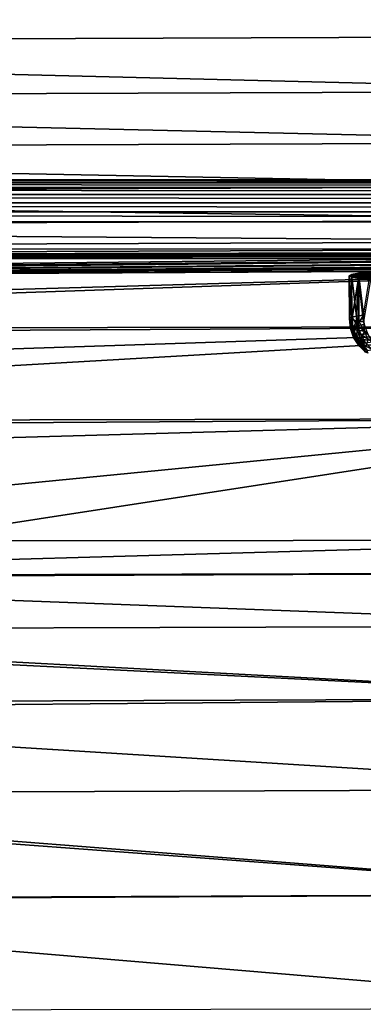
# Model space of a CAD drawing. Extents: x -924 to 924, y -425 to 424.
# Tile 32 of 52: x -79 to -38, y 229 to 345. Entities that reach past the tile are written whole.
import ezdxf

# ---------------------------------------------------------------- set-up
doc = ezdxf.new("R2010")
doc.units = 0
doc.linetypes.add('SOLIDLINE', pattern=[0])
doc.layers.add('BE3C_Starlet_I_Sil_8320CWVVK_1', color=252, linetype='SOLIDLINE')
doc.layers.add('Ueberlaufrosette_Modell_1', color=251, linetype='SOLIDLINE')

msp = doc.modelspace()

# ---------------------------------------------------------------- linework, layer by layer
at = {"layer": 'BE3C_Starlet_I_Sil_8320CWVVK_1', "color": 252}
for points in [[(-500, 325.721, 4.14328), (-500, 423.981, 569.143), (500, 325.721, 4.14328)], [(500, 325.721, 4.14328), (-500, 423.981, 569.143), (500, 423.981, 569.143)], [(0.00597, 342.585, 575), (500, 419.055, 575), (-500, 419.055, 575)], [(0.00597, 342.585, 575), (-500, 419.055, 575), (-226.694, 341.759, 575)], [(0.00597, 336.135, 574.154), (0.00597, 342.585, 575), (-226.694, 341.759, 575)], [(-226.694, 341.759, 575), (-226.648, 335.315, 574.155), (0.00597, 336.135, 574.154)], [(0.00597, 336.135, 574.154), (-226.648, 335.315, 574.155), (0.00596, 330.121, 571.671)], [(0.00596, 330.121, 571.671), (-226.648, 335.315, 574.155), (-226.604, 329.306, 571.677)], [(0.00596, 330.121, 571.671), (-226.604, 329.306, 571.677), (0.00596, 324.952, 567.722)], [(0.00596, 324.952, 567.722), (-226.604, 329.306, 571.677), (-226.567, 324.138, 567.734)], [(500, 325.389, 3.02856), (-500, 325.389, 3.02856), (-500, 325.721, 4.14328)], [(500, 325.389, 3.02856), (-500, 325.721, 4.14328), (500, 325.721, 4.14328)], [(500, 324.81, 2.02046), (-500, 324.81, 2.02046), (-500, 325.389, 3.02856)], [(500, 324.81, 2.02046), (-500, 325.389, 3.02856), (500, 325.389, 3.02856)], [(500, 324.013, 1.17354), (-500, 324.013, 1.17354), (-500, 324.81, 2.02046)], [(500, 324.013, 1.17354), (-500, 324.81, 2.02046), (500, 324.81, 2.02046)], [(500, 323.042, 0.53358), (-500, 323.042, 0.53358), (-500, 324.013, 1.17354)], [(500, 323.042, 0.53358), (-500, 324.013, 1.17354), (500, 324.013, 1.17354)], [(0.00596, 320.976, 562.572), (0.00596, 324.952, 567.722), (-226.567, 324.138, 567.734)], [(-226.538, 320.163, 562.593), (0.00596, 320.976, 562.572), (-226.567, 324.138, 567.734)], [(500, 321.949, 0.13524), (-500, 321.949, 0.13524), (-500, 323.042, 0.53358)], [(500, 321.949, 0.13524), (-500, 323.042, 0.53358), (500, 323.042, 0.53358)], [(500, 320.795), (-500, 320.795), (-500, 321.949, 0.13524)], [(500, 320.795), (-500, 321.949, 0.13524), (500, 321.949, 0.13524)], [(-500, 320.795), (820.794, -420), (-820.794, -420)], [(500, 320.795), (820.794, -420), (-500, 320.795)], [(0.00596, 318.464, 556.571), (0.00596, 320.976, 562.572), (-226.538, 320.163, 562.593)], [(-226.52, 317.646, 556.598), (0.00596, 318.464, 556.571), (-226.538, 320.163, 562.593)], [(-226.52, 317.646, 556.598), (0, 317.586, 550.125), (0.00596, 318.464, 556.571)], [(-226.52, 317.646, 556.598), (-226.514, 316.76, 550.16), (0, 317.586, 550.125)], [(-226.514, 316.76, 550.16), (-14.3696, 317.175, 521.668), (0, 317.586, 550.125)], [(-226.514, 316.76, 550.16), (-16.4645, 317.137, 520.123), (-14.3696, 317.175, 521.668)], [(-20.7306, 317.018, 515.692), (-16.4645, 317.137, 520.123), (-226.514, 316.76, 550.16)], [(-226.514, 316.76, 550.16), (-22.1954, 316.956, 513.541), (-20.7306, 317.018, 515.692)], [(-226.514, 316.76, 550.16), (-24.7556, 316.782, 507.947), (-22.1954, 316.956, 513.541)], [(-25.4257, 316.697, 505.434), (-24.7556, 316.782, 507.947), (-226.514, 316.76, 550.16)], [(-223.212, 316.45, 526.528), (-25.4257, 316.697, 505.434), (-226.514, 316.76, 550.16)], [(-223.212, 316.45, 526.528), (-26, 316.501, 500), (-25.4257, 316.697, 505.434)], [(-216.485, 314.501, 478.413), (-26, 316.501, 500), (-223.212, 316.45, 526.528)], [(-216.485, 314.501, 478.413), (-25.2712, 316.258, 493.887), (-26, 316.501, 500)], [(-215.477, 314.209, 471.204), (-25.2712, 316.258, 493.887), (-216.485, 314.501, 478.413)], [(-215.477, 314.209, 471.204), (-24.5321, 316.153, 491.387), (-25.2712, 316.258, 493.887)], [(-21.8199, 315.905, 485.862), (-24.5321, 316.153, 491.387), (-215.477, 314.209, 471.204)], [(-215.477, 314.209, 471.204), (-20.2942, 315.806, 483.747), (-21.8199, 315.905, 485.862)], [(-215.477, 314.209, 471.204), (-15.9078, 315.594, 479.434), (-20.2942, 315.806, 483.747)], [(-13.7631, 315.518, 477.942), (-15.9078, 315.594, 479.434), (-215.477, 314.209, 471.204)], [(-215.477, 314.209, 471.204), (-8.2008, 315.382, 475.327), (-13.7631, 315.518, 477.942)], [(-215.477, 314.209, 471.204), (-5.68185, 315.345, 474.628), (-8.2008, 315.382, 475.327)], [(-215.477, 314.209, 471.204), (0, 315.156, 471.197), (-5.68185, 315.345, 474.628)], [(-214.825, 314.02, 466.542), (0, 315.156, 471.197), (-215.477, 314.209, 471.204)], [(-214.825, 314.02, 466.542), (-206.338, 309.176, 405.826), (0, 315.156, 471.197)], [(0, 315.156, 471.197), (-206.338, 309.176, 405.826), (-205.124, 308.144, 397.14)], [(0, 315.156, 471.197), (-205.124, 308.144, 397.14), (0, 308.483, 390.55)], [(0, 308.483, 390.55), (-205.124, 308.144, 397.14), (-204.207, 307.364, 390.58)], [(0, 308.483, 390.55), (-204.207, 307.364, 390.58), (-197.858, 301.964, 345.161)], [(-193.706, 297.285, 315.456), (0, 308.483, 390.55), (-197.858, 301.964, 345.161)], [(-193.706, 297.285, 315.456), (0, 297.705, 310.344), (0, 308.483, 390.55)], [(-192.998, 296.487, 310.391), (0, 297.705, 310.344), (-193.706, 297.285, 315.456)], [(0, 297.705, 310.344), (-192.998, 296.487, 310.391), (-189.335, 292.358, 284.179)], [(-189.335, 292.358, 284.179), (-148.893, 283.125, 234.404), (0, 297.705, 310.344)], [(0, 297.705, 310.344), (-148.893, 283.125, 234.404), (-93.1846, 283.32, 233.429)], [(0, 297.705, 310.344), (-93.1846, 283.32, 233.429), (0.00005, 283.397, 232.902)], [(-93.1846, 283.32, 233.429), (-149.153, 279.164, 221.092), (0.00005, 283.397, 232.902)], [(0.00005, 283.397, 232.902), (-149.153, 279.164, 221.092), (0.00624, 279.544, 219.437)], [(0.00625, 273.326, 206.425), (-149.167, 278.952, 220.381), (-149.396, 272.856, 208.059)], [(0.00624, 279.544, 219.437), (-149.153, 279.163, 221.09), (-149.167, 278.952, 220.381)], [(0.00624, 279.544, 219.437), (-149.167, 278.952, 220.381), (0.00625, 273.326, 206.425)], [(-149.153, 279.164, 221.092), (-149.153, 279.163, 221.09), (0.00624, 279.544, 219.437)], [(0.00625, 273.326, 206.425), (-149.396, 272.856, 208.059), (0.00626, 264.785, 194.287)], [(-149.419, 272.251, 206.836), (-149.61, 264.255, 195.895), (0.00626, 264.785, 194.287)], [(0.00626, 264.785, 194.287), (-149.396, 272.856, 208.058), (-149.419, 272.251, 206.836)], [(0.00626, 264.785, 194.287), (-149.396, 272.856, 208.059), (-149.396, 272.856, 208.058)], [(0.00626, 264.785, 194.287), (-149.61, 264.254, 195.893), (-149.629, 263.464, 194.813)], [(0.00626, 264.785, 194.287), (-149.629, 263.464, 194.813), (0.00627, 254.146, 183.624)], [(-149.61, 264.255, 195.895), (-149.61, 264.254, 195.893), (0.00626, 264.785, 194.287)], [(0.00627, 254.146, 183.624), (-149.629, 263.464, 194.813), (-149.785, 253.562, 185.2)], [(0.00628, 241.836, 174.944), (-149.785, 253.56, 185.198), (-149.795, 252.939, 184.595)], [(0.00627, 254.146, 183.624), (-149.785, 253.562, 185.2), (0.00628, 241.836, 174.944)], [(0.00628, 241.836, 174.944), (-149.785, 253.562, 185.2), (-149.785, 253.56, 185.198)], [(-149.795, 252.939, 184.595), (-149.91, 241.188, 176.488), (0.00628, 241.836, 174.944)], [(0.00628, 241.836, 174.944), (-149.91, 241.188, 176.488), (-149.912, 241.036, 176.383)], [(0.00628, 241.836, 174.944), (-149.912, 241.036, 176.383), (0.00629, 228.427, 168.581)], [(0.00629, 228.427, 168.581), (-149.912, 241.036, 176.383), (-149.98, 228.126, 170.312)]]:
    msp.add_3dface(points, dxfattribs=at)
at = {"layer": 'Ueberlaufrosette_Modell_1', "color": 251}
for points in [[(-39.9999, 314.44, 500.334), (-39.9648, 309.498, 502.176), (-39.7191, 314.598, 505.063)], [(-25.7228, 314.566, 504.118), (-39.9999, 314.44, 500.334), (-39.7191, 314.598, 505.063)], [(-39.7191, 314.598, 505.063), (-39.9648, 309.498, 502.176), (-39.7082, 309.601, 505.229)], [(-39.1258, 309.721, 508.813), (-38.8808, 314.754, 509.725), (-39.7191, 314.598, 505.063)], [(-39.7191, 314.598, 505.063), (-38.8808, 314.754, 509.725), (-24.8975, 314.69, 507.821)], [(-25.7228, 314.566, 504.118), (-39.7191, 314.598, 505.063), (-24.8975, 314.69, 507.821)], [(-39.1258, 309.721, 508.813), (-39.7191, 314.598, 505.063), (-39.6844, 309.61, 505.512)], [(-39.7191, 314.598, 505.063), (-39.7082, 309.601, 505.229), (-39.6844, 309.61, 505.512)], [(-38.8507, 309.756, 509.884), (-38.8808, 314.754, 509.725), (-39.1258, 309.721, 508.813)], [(-38.2926, 309.829, 512.056), (-37.4967, 314.905, 514.255), (-38.8808, 314.754, 509.725)], [(-24.8975, 314.69, 507.821), (-38.8808, 314.754, 509.725), (-37.4967, 314.905, 514.255)], [(-38.2926, 309.829, 512.056), (-38.8808, 314.754, 509.725), (-38.8507, 309.756, 509.884)], [(-25.9999, 314.44, 500.334), (-39.9999, 314.44, 500.334), (-25.7228, 314.566, 504.118)], [(-39.9648, 309.386, 498.828), (-39.9999, 314.44, 500.334), (-39.7191, 314.281, 495.606)], [(-39.9648, 309.386, 498.828), (-39.9648, 309.442, 500.502), (-39.9999, 314.44, 500.334)], [(-39.9999, 314.44, 500.334), (-39.9648, 309.442, 500.502), (-39.9648, 309.498, 502.176)], [(-25.9999, 314.44, 500.334), (-39.7191, 314.281, 495.606), (-39.9999, 314.44, 500.334)], [(-39.7191, 314.281, 495.606), (-39.7082, 309.284, 495.774), (-39.9648, 309.386, 498.828)], [(-25.7228, 314.313, 496.551), (-39.7191, 314.281, 495.606), (-25.9999, 314.44, 500.334)], [(-25.7228, 314.313, 496.551), (-38.8808, 314.125, 490.944), (-39.7191, 314.281, 495.606)], [(-38.8808, 314.125, 490.944), (-39.6844, 309.275, 495.491), (-39.7191, 314.281, 495.606)], [(-39.7191, 314.281, 495.606), (-39.6844, 309.275, 495.491), (-39.7082, 309.284, 495.774)], [(-38.8808, 314.125, 490.944), (-39.1258, 309.164, 492.19), (-39.6844, 309.275, 495.491)], [(-38.8507, 309.128, 491.119), (-39.1258, 309.164, 492.19), (-38.8808, 314.125, 490.944)], [(-24.8975, 314.189, 492.848), (-38.8808, 314.125, 490.944), (-25.7228, 314.313, 496.551)], [(-24.8975, 314.189, 492.848), (-37.4967, 313.974, 486.414), (-38.8808, 314.125, 490.944)], [(-38.8507, 309.128, 491.119), (-38.8808, 314.125, 490.944), (-38.2926, 309.056, 488.947)], [(-38.2926, 309.056, 488.947), (-38.8808, 314.125, 490.944), (-37.4967, 313.974, 486.414)], [(-39.7082, 309.601, 505.229), (-39.9648, 309.498, 502.176), (-39.8395, 308.386, 502.208)], [(-39.8395, 308.386, 502.208), (-39.9648, 309.498, 502.176), (-39.8395, 308.275, 498.87)], [(-39.8395, 308.275, 498.87), (-39.9648, 309.498, 502.176), (-39.9648, 309.442, 500.502)], [(-39.8395, 308.275, 498.87), (-39.9648, 309.442, 500.502), (-39.9648, 309.386, 498.828)], [(-39.9648, 309.386, 498.828), (-39.7082, 309.284, 495.774), (-39.8395, 308.275, 498.87)], [(-39.5601, 308.498, 505.534), (-39.7082, 309.601, 505.229), (-39.8395, 308.386, 502.208)], [(-39.8395, 308.275, 498.87), (-39.7082, 309.284, 495.774), (-39.5601, 308.163, 495.544)], [(-39.6844, 309.61, 505.512), (-39.7082, 309.601, 505.229), (-39.5601, 308.498, 505.534)], [(-39.7082, 309.284, 495.774), (-39.6844, 309.275, 495.491), (-39.5601, 308.163, 495.544)], [(-39.6844, 309.61, 505.512), (-39.0031, 308.608, 508.825), (-39.1258, 309.721, 508.813)], [(-39.5601, 308.498, 505.534), (-39.0031, 308.608, 508.825), (-39.6844, 309.61, 505.512)], [(-39.1258, 309.164, 492.19), (-39.5601, 308.163, 495.544), (-39.6844, 309.275, 495.491)], [(-39.0031, 308.053, 492.253), (-39.5601, 308.163, 495.544), (-39.1258, 309.164, 492.19)], [(-39.0031, 308.608, 508.825), (-38.8507, 309.756, 509.884), (-39.1258, 309.721, 508.813)], [(-39.1258, 309.164, 492.19), (-38.8507, 309.128, 491.119), (-39.0031, 308.053, 492.253)], [(-38.1726, 308.716, 512.057), (-38.2926, 309.829, 512.056), (-39.0031, 308.608, 508.825)], [(-39.0031, 308.608, 508.825), (-38.2926, 309.829, 512.056), (-38.8507, 309.756, 509.884)], [(-39.0031, 308.053, 492.253), (-38.8507, 309.128, 491.119), (-38.1726, 307.945, 489.02)], [(-38.8507, 309.128, 491.119), (-38.2926, 309.056, 488.947), (-38.1726, 307.945, 489.02)], [(-39.5601, 308.498, 505.534), (-39.8395, 308.386, 502.208), (-39.1932, 307.44, 505.523)], [(-39.8395, 308.275, 498.87), (-39.47, 307.33, 502.228), (-39.8395, 308.386, 502.208)], [(-39.1932, 307.44, 505.523), (-39.8395, 308.386, 502.208), (-39.47, 307.33, 502.228)], [(-39.47, 307.219, 498.921), (-39.47, 307.33, 502.228), (-39.8395, 308.275, 498.87)], [(-39.8395, 308.275, 498.87), (-39.5601, 308.163, 495.544), (-39.47, 307.219, 498.921)], [(-39.5601, 308.498, 505.534), (-38.6414, 307.549, 508.783), (-39.0031, 308.608, 508.825)], [(-39.1932, 307.44, 505.523), (-38.6414, 307.549, 508.783), (-39.5601, 308.498, 505.534)], [(-39.0031, 308.053, 492.253), (-39.1932, 307.109, 495.626), (-39.5601, 308.163, 495.544)], [(-39.47, 307.219, 498.921), (-39.5601, 308.163, 495.544), (-39.1932, 307.109, 495.626)], [(-38.6414, 307, 492.365), (-39.1932, 307.109, 495.626), (-39.0031, 308.053, 492.253)], [(-39.0031, 308.608, 508.825), (-37.8186, 307.656, 511.986), (-38.1726, 308.716, 512.057)], [(-38.6414, 307.549, 508.783), (-37.8186, 307.656, 511.986), (-39.0031, 308.608, 508.825)], [(-39.0031, 308.053, 492.253), (-38.1726, 307.945, 489.02), (-38.6414, 307, 492.365)], [(-38.6414, 307, 492.365), (-38.1726, 307.945, 489.02), (-37.8186, 306.892, 489.162)], [(-38.6414, 307.549, 508.783), (-37.2483, 306.703, 511.846), (-37.8186, 307.656, 511.986)], [(-39.1932, 307.44, 505.523), (-39.47, 307.33, 502.228), (-38.6022, 306.49, 505.48)], [(-39.47, 307.219, 498.921), (-38.8749, 306.381, 502.234), (-39.47, 307.33, 502.228)], [(-38.6022, 306.49, 505.48), (-39.47, 307.33, 502.228), (-38.8749, 306.381, 502.234)], [(-38.8749, 306.272, 498.977), (-38.8749, 306.381, 502.234), (-39.47, 307.219, 498.921)], [(-39.47, 307.219, 498.921), (-39.1932, 307.109, 495.626), (-38.8749, 306.272, 498.977)], [(-39.1932, 307.44, 505.523), (-38.0587, 306.597, 508.691), (-38.6414, 307.549, 508.783)], [(-38.6022, 306.49, 505.48), (-38.0587, 306.597, 508.691), (-39.1932, 307.44, 505.523)], [(-38.6414, 307, 492.365), (-38.6022, 306.164, 495.732), (-39.1932, 307.109, 495.626)], [(-38.8749, 306.272, 498.977), (-39.1932, 307.109, 495.626), (-38.6022, 306.164, 495.732)], [(-38.6022, 306.49, 505.48), (-38.8749, 306.381, 502.234), (-37.8167, 305.695, 505.407)], [(-38.0587, 306.597, 508.691), (-37.2483, 306.703, 511.846), (-38.6414, 307.549, 508.783)], [(-38.6414, 307, 492.365), (-37.8186, 306.892, 489.162), (-38.0587, 306.056, 492.521)], [(-38.0587, 306.056, 492.521), (-38.6022, 306.164, 495.732), (-38.6414, 307, 492.365)], [(-38.6022, 306.49, 505.48), (-37.2843, 305.801, 508.553), (-38.0587, 306.597, 508.691)], [(-37.8167, 305.695, 505.407), (-37.2843, 305.801, 508.553), (-38.6022, 306.49, 505.48)], [(-38.8749, 306.272, 498.977), (-38.0838, 305.589, 502.228), (-38.8749, 306.381, 502.234)], [(-37.8167, 305.695, 505.407), (-38.8749, 306.381, 502.234), (-38.0838, 305.589, 502.228)], [(-38.0838, 305.482, 499.037), (-38.0838, 305.589, 502.228), (-38.8749, 306.272, 498.977)], [(-38.8749, 306.272, 498.977), (-38.6022, 306.164, 495.732), (-38.0838, 305.482, 499.037)], [(-38.0587, 306.056, 492.521), (-37.8167, 305.376, 495.858), (-38.6022, 306.164, 495.732)], [(-38.0838, 305.482, 499.037), (-38.6022, 306.164, 495.732), (-37.8167, 305.376, 495.858)]]:
    msp.add_3dface(points, dxfattribs=at)

doc.saveas('drawing.dxf')
